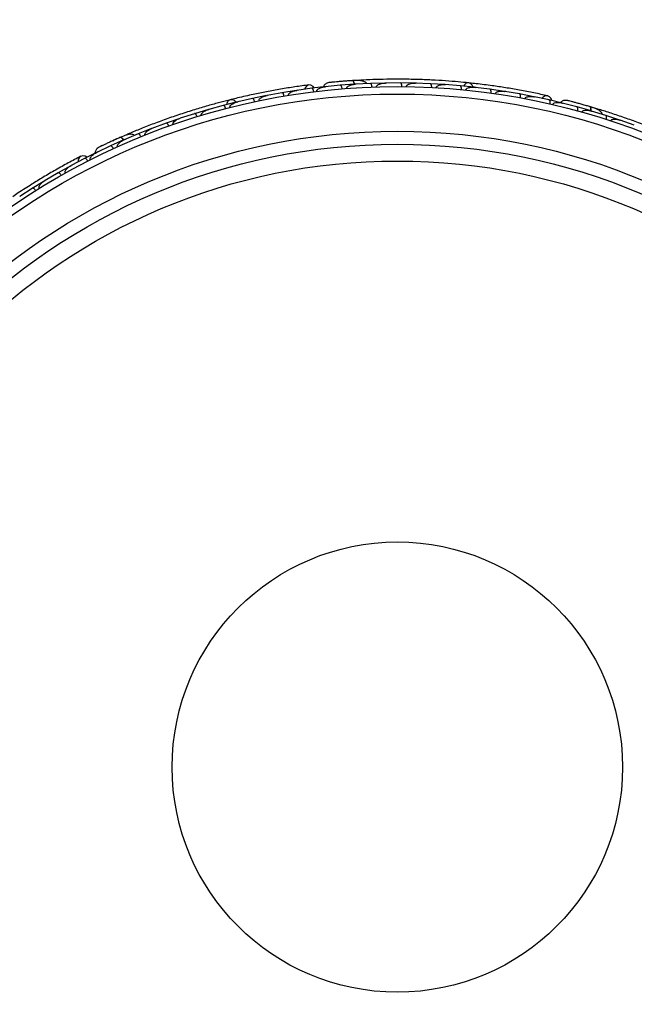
# Model space of a CAD drawing. Header units: millimetres. Extents: x 65 to 121, y 64 to 185.
# Tile 56 of 175: x 96.83 to 100.96, y 81.84 to 88.46. Entities that reach past the tile are written whole.
import ezdxf

# ---------------------------------------------------------------- set-up
doc = ezdxf.new("R2010")
doc.units = ezdxf.units.MM
doc.styles.add('SLDTEXTSTYLE0', font='TXT', dxfattribs={"width": 0.75})
doc.dimstyles.new('SLDDIMSTYLE2', dxfattribs={"dimtxt": 3.5, "dimasz": 3.302, "dimexe": 0, "dimexo": 0.0625, "dimgap": 0.875, "dimtad": 1, "dimlfac": 20, "dimrnd": 1e-09, "dimzin": 12, "dimdsep": 46, "dimtxsty": 'SLDTEXTSTYLE0', "dimsah": 1, "dimcen": 0.09, "dimadec": 0, "dimazin": 3, "dimtfac": 1, "dimtofl": 0, "dimtmove": 0, "dimatfit": 3, "dimfxl": 0, "dimfrac": 2, "dimtolj": 1, "dimtzin": 12, "dimarcsym": 0})

# ---------------------------------------------------------------- blocks, each defined once
blk = doc.blocks.new('_D_2')
at = {"color": 7, "linetype": 'Continuous', "lineweight": 18}
for p, q in [((85.6378, 104.0135), (117.2944, 104.0135)), ((116.2944, 104.0135), (116.2944, 64.0135)), ((85.6378, 64.0135), (117.2944, 64.0135))]:
    blk.add_line(p, q, dxfattribs=at)
for points in [[(116.2944, 104.0135), (115.7864, 100.7115), (116.8024, 100.7115)], [(116.2944, 64.0135), (116.8024, 67.3155), (115.7864, 67.3155)]]:
    blk.add_solid(points, dxfattribs=at)
at = {"color": 7, "linetype": 'Continuous', "lineweight": 18, "insert": (111.7827, 78.2428), "char_height": 3.5, "attachment_point": 1, "rotation": 90, "style": 'SLDTEXTSTYLE0'}
blk.add_mtext('800', dxfattribs=at)

msp = doc.modelspace()

# ---------------------------------------------------------------- linework, layer by layer
at = {"color": 7, "linetype": 'Continuous', "lineweight": 25}
for p, q in [((99.12039, 88.05739), (99.11185, 88.0569)), ((98.69291, 87.98911), (98.59577, 87.97355)), ((98.79658, 88.00329), (98.69575, 87.98913)), ((98.70267, 87.9901), (98.69607, 87.98919)), ((98.89488, 88.01477), (98.79658, 88.00338)), ((98.89233, 88.01398), (98.88657, 88.01343)), ((98.98819, 88.02338), (98.88672, 88.01343)), ((99.08642, 88.03062), (98.98819, 88.02346)), ((99.09555, 88.03074), (99.08915, 88.03041)), ((99.19044, 88.03583), (99.08924, 88.0304)), ((99.2884, 88.03872), (99.19044, 88.0359)), ((99.29806, 88.03845), (99.2911, 88.0384)), ((99.39211, 88.03936), (99.29113, 88.03838)), ((99.48981, 88.03797), (99.39212, 88.03944)), ((99.59323, 88.03407), (99.49257, 88.03751)), ((99.49986, 88.03726), (99.49263, 88.03753)), ((99.69066, 88.02842), (99.59324, 88.03415)), ((99.79379, 88.02001), (99.6934, 88.02784)), ((99.70093, 88.02725), (99.69354, 88.02785)), ((99.89096, 88.01009), (99.79381, 88.02008)), ((99.9938, 87.99716), (99.89367, 88.00939)), ((99.9012, 88.00847), (99.89389, 88.00939)), ((100.0907, 87.98296), (99.99382, 87.99723)), ((100.19326, 87.96546), (100.09339, 87.98214)), ((100.10071, 87.98091), (100.09367, 87.98211)), ((98.3975, 87.93503), (98.29923, 87.91228)), ((98.30662, 87.914), (98.29943, 87.91235)), ((98.49341, 87.95483), (98.3975, 87.93511)), ((98.59577, 87.97347), (98.49623, 87.95498)), ((98.50352, 87.95634), (98.4965, 87.95505)), ((100.28988, 87.94693), (100.19328, 87.96553)), ((100.39215, 87.92481), (100.29256, 87.94598)), ((100.29939, 87.94453), (100.29289, 87.94593)), ((100.48845, 87.90198), (100.39218, 87.92489)), ((98.10195, 87.86073), (98.00845, 87.8328)), ((98.20174, 87.8881), (98.10472, 87.86112)), ((98.112, 87.86315), (98.10485, 87.86118)), ((98.29644, 87.91202), (98.20173, 87.88818)), ((100.48578, 87.9021), (100.48019, 87.90356)), ((100.57908, 87.87815), (100.48033, 87.9035)), ((100.67386, 87.85135), (100.5791, 87.87822)), ((100.71494, 87.86489), (100.67287, 87.87751)), ((100.68248, 87.84834), (100.67636, 87.85023)), ((100.77339, 87.82067), (100.67644, 87.85018)), ((97.90995, 87.80101), (97.81765, 87.76898)), ((98.00846, 87.83272), (97.9127, 87.80152)), ((97.91964, 87.80378), (97.91275, 87.80156)), ((100.86643, 87.78989), (100.77342, 87.82074)), ((100.87542, 87.78633), (100.86886, 87.78867)), ((100.96411, 87.75501), (100.86888, 87.78864)), ((97.72043, 87.73283), (97.62934, 87.69668)), ((97.72959, 87.73588), (97.72307, 87.73345)), ((97.81767, 87.7689), (97.7231, 87.73345)), ((97.5334, 87.65613), (97.44354, 87.61581)), ((97.55616, 87.69291), (97.51583, 87.67553)), ((97.54194, 87.65937), (97.53604, 87.65688)), ((97.62936, 87.69661), (97.53613, 87.6569)), ((97.44357, 87.61574), (97.35162, 87.57168)), ((97.27038, 87.53132), (97.18048, 87.48353)), ((97.35883, 87.57574), (97.27035, 87.5314)), ((97.3567, 87.57412), (97.35148, 87.57164)), ((97.17782, 87.48254), (97.09186, 87.43469)), ((97.18665, 87.48681), (97.18076, 87.4837)), ((97.09189, 87.43462), (97.00467, 87.3832)), ((97.01106, 87.38697), (97.0049, 87.38336)), ((96.91872, 87.33069), (96.83415, 87.2757)), ((97.00207, 87.3821), (96.91869, 87.33076)), ((96.84051, 87.27984), (96.83432, 87.27584))]:
    msp.add_line(p, q, dxfattribs=at)
at = {"color": 1, "linetype": 'Continuous', "lineweight": 25, "flags": 128}
for points in [[(99.08553, 88.03029), (99.08473, 88.03339), (99.08231, 88.04083), (99.07956, 88.04688), (99.07658, 88.05132), (99.07349, 88.05397), (99.07041, 88.05474)], [(100.673, 87.8521), (100.67322, 87.85453), (100.6735, 87.86235), (100.67298, 87.86898), (100.6717, 87.87417), (100.66971, 87.87772), (100.66707, 87.87949)], [(97.53268, 87.65553), (97.53086, 87.65816), (97.52605, 87.66433), (97.52139, 87.66907), (97.51707, 87.67223), (97.51326, 87.67366), (97.51011, 87.67332)]]:
    msp.add_lwpolyline(points, dxfattribs=at)
at = {"color": 7, "linetype": 'Continuous', "lineweight": 25, "flags": 128}
for points in [[(98.81393, 88.00573), (98.80519, 88.01646), (98.79133, 88.02481), (98.77638, 88.02606), (98.76253, 88.02001), (98.75183, 88.00757), (98.74732, 87.99683)], [(99.88226, 88.01118), (99.87561, 88.0246), (99.864, 88.03547), (99.84983, 88.03975), (99.83516, 88.03682), (99.82211, 88.02711), (99.81566, 88.01824)], [(98.28789, 87.91006), (98.27705, 87.9204), (98.26242, 87.92664), (98.24765, 87.92582), (98.23487, 87.91805), (98.22592, 87.90446), (98.22289, 87.89392)], [(100.40929, 87.92116), (100.40475, 87.93423), (100.39459, 87.94682), (100.38096, 87.95311), (100.36588, 87.95216), (100.35157, 87.94413), (100.34366, 87.93558)], [(100.61959, 87.89307), (100.61992, 87.89296), (100.62023, 87.89284)], [(97.46501, 87.65321), (97.46533, 87.65334), (97.46565, 87.65344)], [(97.28586, 87.53955), (97.27397, 87.54664), (97.25809, 87.54975), (97.24361, 87.54581), (97.23267, 87.53539), (97.22687, 87.52004), (97.22631, 87.50841)]]:
    msp.add_lwpolyline(points, dxfattribs=at)
at = {"color": 7, "linetype": 'Continuous', "lineweight": 25}
for radius in [4.575, 4.525, 4.275, 4.188, 4.075, 1.51349]:
    msp.add_circle((99.37181, 83.43957), radius, dxfattribs=at)
for centre, start, end in [((99.12388, 88.03227), 43.565711, 89.045471), ((100.70963, 87.84009), 23.565711, 69.045471), ((97.56803, 87.6705), 63.565711, 109.045471)]:
    msp.add_arc(centre, 0.02567, start, end, dxfattribs=at)
for points, knots in [([(99.07364, 88.05495), (99.06407, 88.05431), (99.04498, 88.05304), (99.01546, 88.05084), (98.9872, 88.04856), (98.96162, 88.04634), (98.94, 88.04435), (98.92384, 88.04279), (98.91352, 88.04176), (98.91228, 88.04162), (98.91168, 88.04155)], [0, 0, 0, 0, 0.1253341, 0.2502351, 0.3757048, 0.5015073, 0.6270811, 0.7524027, 0.8783335, 1, 1, 1, 1]), ([(99.04294, 88.05285), (99.04125, 88.05273), (99.03384, 88.05221), (99.02667, 88.05167), (99.02114, 88.05125)], [0, 0, 0, 0, 0.2287199, 1, 1, 1, 1]), ([(99.16583, 88.03435), (99.16455, 88.03615), (99.16035, 88.04207), (99.14463, 88.05131), (99.11477, 88.05733), (99.08549, 88.05562), (99.07037, 88.05473)], [0, 0, 0, 0, 0.0722062, 0.2380923, 0.6065513, 1, 1, 1, 1]), ([(99.08422, 88.02941), (99.08413, 88.02993), (99.08316, 88.03568), (99.08015, 88.04417), (99.0756, 88.05274), (99.0722, 88.0548), (99.07053, 88.05474), (99.07041, 88.05474)], [0, 0, 0, 0, 0.0316493, 0.3464731, 0.6613851, 0.9762941, 1, 1, 1, 1]), ([(99.11186, 88.05687), (99.11188, 88.05688), (99.11218, 88.05707), (99.10822, 88.0568), (99.09949, 88.05648), (99.08564, 88.05569), (99.07463, 88.05497), (99.07139, 88.05475)], [0, 0, 0, 0, 0.0063417, 0.1391324, 0.4541713, 0.8392735, 1, 1, 1, 1]), ([(99.85148, 88.03963), (99.82855, 88.04193), (99.78279, 88.04651), (99.69732, 88.05339), (99.60334, 88.05907), (99.5032, 88.06307), (99.40094, 88.06481), (99.30101, 88.06436), (99.20606, 88.06193), (99.15138, 88.05926), (99.12402, 88.05792)], [0, 0, 0, 0, 0.1251424, 0.2497929, 0.374676, 0.4998622, 0.6249666, 0.7502587, 0.8750633, 1, 1, 1, 1]), ([(98.77746, 88.02622), (98.74693, 88.0221), (98.68886, 88.01427), (98.59101, 87.99852), (98.49643, 87.98132), (98.39969, 87.96154), (98.31965, 87.94375), (98.26921, 87.93106), (98.25459, 87.92738)], [0, 0, 0, 0, 0.2180556, 0.4147202, 0.5912036, 0.7489875, 0.9272426, 1, 1, 1, 1]), ([(98.64043, 87.95573), (98.64035, 87.95626), (98.6402, 87.95735), (98.64028, 87.95876), (98.64054, 87.96035), (98.64106, 87.9621), (98.64239, 87.96485), (98.64469, 87.96798), (98.64799, 87.97118), (98.65161, 87.97397), (98.65759, 87.97781), (98.66638, 87.98202), (98.67698, 87.98563), (98.68681, 87.98808), (98.6928, 87.98918), (98.69586, 87.98963), (98.69594, 87.98964)], [0, 0, 0, 0, 0.0217263, 0.0440717, 0.056601, 0.0870518, 0.1183672, 0.1825799, 0.2489896, 0.3133572, 0.3782152, 0.5548314, 0.7342426, 0.8650927, 0.9964288, 1, 1, 1, 1]), ([(98.81013, 87.97996), (98.81003, 87.98073), (98.80981, 87.98229), (98.80929, 87.98506), (98.80852, 87.98826), (98.80742, 87.99168), (98.80614, 87.99482), (98.80465, 87.99767), (98.80296, 88.00012), (98.80114, 88.00198), (98.79928, 88.00316), (98.79783, 88.00352), (98.79697, 88.00351), (98.79671, 88.00348), (98.79668, 88.00347)], [0, 0, 0, 0, 0.0572484, 0.1150942, 0.209042, 0.3055824, 0.4021659, 0.5012351, 0.6118761, 0.7257482, 0.8366098, 0.9503401, 0.9934891, 1, 1, 1, 1]), ([(98.82964, 87.98233), (98.8296, 87.98274), (98.82944, 87.98424), (98.82989, 87.98734), (98.83225, 87.99213), (98.84009, 88.00005), (98.85353, 88.00659), (98.87035, 88.01155), (98.88114, 88.01332), (98.88664, 88.01391), (98.88673, 88.01392)], [0, 0, 0, 0, 0.0165279, 0.0607653, 0.1238722, 0.2334997, 0.5249132, 0.7588895, 0.9964268, 1, 1, 1, 1]), ([(98.91177, 88.04157), (98.90767, 88.04065), (98.89965, 88.03885), (98.88917, 88.03274), (98.88118, 88.02503), (98.87576, 88.01823), (98.87437, 88.01366), (98.87398, 88.01235)], [0, 0, 0, 0, 0.25090995, 0.49092799, 0.71444303, 0.91817123, 1, 1, 1, 1]), ([(98.93975, 88.04434), (98.93229, 88.04363), (98.91735, 88.0422), (98.9137, 88.04179), (98.91187, 88.04159)], [0, 0, 0, 0, 0.4997894, 1, 1, 1, 1]), ([(99.00056, 87.99948), (99.00039, 88.00104), (98.99995, 88.00518), (98.9984, 88.01155), (98.9958, 88.01783), (98.99249, 88.02223), (98.98982, 88.02353), (98.98838, 88.02356), (98.98812, 88.02354), (98.98808, 88.02353)], [0, 0, 0, 0, 0.1153787, 0.305714, 0.5012752, 0.7256734, 0.9502371, 0.9934744, 1, 1, 1, 1]), ([(99.03115, 88.00187), (99.03112, 88.00255), (99.03105, 88.00434), (99.03175, 88.00692), (99.03301, 88.0094), (99.03487, 88.012), (99.0376, 88.01474), (99.04324, 88.01897), (99.05193, 88.02328), (99.06373, 88.02711), (99.07618, 88.02967), (99.08482, 88.03061), (99.08921, 88.03088), (99.0893, 88.03088)], [0, 0, 0, 0, 0.0273362, 0.0720005, 0.1064447, 0.1418261, 0.2047207, 0.2691162, 0.4424555, 0.6206909, 0.807759, 0.9964261, 1, 1, 1, 1]), ([(99.20181, 88.01141), (99.20171, 88.01298), (99.20145, 88.01713), (99.20018, 88.02356), (99.19786, 88.02995), (99.19473, 88.03449), (99.19211, 88.03591), (99.19066, 88.036), (99.1904, 88.03599), (99.19037, 88.03599)], [0, 0, 0, 0, 0.11561, 0.3057804, 0.5012224, 0.7256982, 0.9503445, 0.9934853, 1, 1, 1, 1]), ([(99.23212, 88.01243), (99.23215, 88.0134), (99.2322, 88.01551), (99.23373, 88.01927), (99.23787, 88.02443), (99.25081, 88.03277), (99.26963, 88.03744), (99.28522, 88.03875), (99.29122, 88.03886), (99.2913, 88.03886)], [0, 0, 0, 0, 0.0388574, 0.084812, 0.162938, 0.3126958, 0.7369051, 0.9964149, 1, 1, 1, 1]), ([(99.40247, 88.01446), (99.40247, 88.01469), (99.40247, 88.01751), (99.40207, 88.02294), (99.40052, 88.0299), (99.39805, 88.03562), (99.39512, 88.03883), (99.39301, 88.03951), (99.39212, 88.03952), (99.39209, 88.03952)], [0, 0, 0, 0, 0.016652, 0.2070285, 0.3985507, 0.5993597, 0.831024, 0.9934916, 1, 1, 1, 1]), ([(99.43257, 88.01416), (99.43256, 88.01423), (99.43256, 88.01549), (99.43308, 88.01823), (99.43561, 88.0226), (99.44283, 88.02896), (99.45613, 88.03429), (99.47384, 88.03764), (99.48632, 88.03814), (99.49266, 88.03798), (99.49274, 88.03798)], [0, 0, 0, 0, 0.0028352, 0.050977, 0.1103366, 0.2078119, 0.4531845, 0.7216401, 0.9964148, 1, 1, 1, 1]), ([(99.60253, 88.00875), (99.60254, 88.00897), (99.60267, 88.01179), (99.6025, 88.01723), (99.60126, 88.02425), (99.59904, 88.03007), (99.59625, 88.03341), (99.59417, 88.03418), (99.59328, 88.03423), (99.59325, 88.03423)], [0, 0, 0, 0, 0.0167419, 0.2070718, 0.3985504, 0.5993354, 0.8310375, 0.9934948, 1, 1, 1, 1]), ([(99.63249, 88.00713), (99.63251, 88.00746), (99.63258, 88.00854), (99.63317, 88.01096), (99.63504, 88.01425), (99.63994, 88.01904), (99.6478, 88.02304), (99.66605, 88.0285), (99.68161, 88.02913), (99.69354, 88.0283), (99.69362, 88.0283)], [0, 0, 0, 0, 0.0130732, 0.044023, 0.1002245, 0.1663566, 0.3297208, 0.4739231, 0.9964125, 1, 1, 1, 1]), ([(99.80201, 87.9943), (99.80212, 87.99587), (99.80241, 88.00003), (99.80199, 88.00657), (99.80051, 88.0132), (99.798, 88.01811), (99.79557, 88.01986), (99.79415, 88.02014), (99.79389, 88.02016), (99.79385, 88.02017)], [0, 0, 0, 0, 0.1158119, 0.3058371, 0.5011744, 0.7257197, 0.95044, 0.9934949, 1, 1, 1, 1]), ([(99.8319, 87.99137), (99.83197, 87.99195), (99.8322, 87.99375), (99.83361, 87.99682), (99.83846, 88.00231), (99.84714, 88.00638), (99.86626, 88.01125), (99.88195, 88.0112), (99.89387, 88.00985), (99.89395, 88.00984)], [0, 0, 0, 0, 0.02335004, 0.07346177, 0.13469803, 0.32555297, 0.4727956, 0.99641145, 1, 1, 1, 1]), ([(100.38203, 87.95289), (100.35193, 87.95946), (100.29469, 87.97196), (100.19735, 87.99063), (100.10259, 88.00681), (100.00492, 88.02132), (99.92362, 88.03197), (99.87189, 88.0373), (99.85689, 88.03884)], [0, 0, 0, 0, 0.2180556, 0.4147202, 0.5912036, 0.7489875, 0.9272426, 1, 1, 1, 1]), ([(99.89101, 88.01017), (99.89104, 88.01017), (99.89197, 88.01006), (99.89281, 88.00934), (99.89362, 88.00864)], [0, 0, 0, 0, 0.0365832, 1, 1, 1, 1]), ([(100.00091, 87.97111), (100.00108, 87.97267), (100.00155, 87.97681), (100.00142, 87.98337), (100.00024, 87.99006), (99.99794, 87.99508), (99.9956, 87.99692), (99.99419, 87.99727), (99.99393, 87.9973), (99.9939, 87.99731)], [0, 0, 0, 0, 0.1157169, 0.3058088, 0.5011944, 0.7257089, 0.9503963, 0.9934905, 1, 1, 1, 1]), ([(100.03079, 87.96686), (100.03095, 87.96768), (100.03125, 87.96926), (100.03267, 87.97204), (100.03621, 87.97602), (100.04273, 87.97961), (100.05623, 87.98379), (100.07348, 87.98484), (100.08768, 87.98352), (100.09363, 87.98258), (100.09372, 87.98257)], [0, 0, 0, 0, 0.0336188, 0.0647198, 0.1259403, 0.2511281, 0.3754616, 0.735616, 0.9964191, 1, 1, 1, 1]), ([(100.09078, 87.98303), (100.09082, 87.98303), (100.09174, 87.98288), (100.09255, 87.98212), (100.09333, 87.98139)], [0, 0, 0, 0, 0.0365645, 1, 1, 1, 1]), ([(98.24924, 87.92626), (98.22691, 87.92058), (98.18234, 87.90925), (98.09967, 87.88647), (98.00942, 87.85967), (97.91394, 87.82918), (97.81726, 87.79584), (97.72351, 87.76124), (97.63512, 87.72648), (97.58464, 87.70527), (97.55939, 87.69465)], [0, 0, 0, 0, 0.1251424, 0.2497929, 0.374676, 0.4998622, 0.6249666, 0.7502587, 0.8750633, 1, 1, 1, 1]), ([(98.41309, 87.91299), (98.41272, 87.91452), (98.41174, 87.91857), (98.40938, 87.92468), (98.40598, 87.93056), (98.40211, 87.9345), (98.39927, 87.93543), (98.39783, 87.93527), (98.39758, 87.93522), (98.39754, 87.93521)], [0, 0, 0, 0, 0.1157169, 0.3058088, 0.5011944, 0.7257089, 0.9503963, 0.9934905, 1, 1, 1, 1]), ([(98.44262, 87.91921), (98.44249, 87.92004), (98.44224, 87.92163), (98.44262, 87.92473), (98.44458, 87.92968), (98.44948, 87.93528), (98.46074, 87.94382), (98.47659, 87.95071), (98.49038, 87.95433), (98.4963, 87.95548), (98.49638, 87.9555)], [0, 0, 0, 0, 0.03361883, 0.0647198, 0.12594027, 0.25112806, 0.37546159, 0.73561596, 0.99641906, 1, 1, 1, 1]), ([(98.61037, 87.95076), (98.61033, 87.95098), (98.60985, 87.95375), (98.60851, 87.95903), (98.60579, 87.96562), (98.60237, 87.97083), (98.59894, 87.97349), (98.59675, 87.9738), (98.59588, 87.97365), (98.59585, 87.97365)], [0, 0, 0, 0, 0.0163611, 0.206885, 0.3985455, 0.5994314, 0.8309806, 0.9934816, 1, 1, 1, 1]), ([(100.19921, 87.93913), (100.19925, 87.93935), (100.19974, 87.94211), (100.20029, 87.94753), (100.19999, 87.95466), (100.19856, 87.96072), (100.19624, 87.9644), (100.19429, 87.96543), (100.19342, 87.9656), (100.19339, 87.9656)], [0, 0, 0, 0, 0.0163611, 0.206885, 0.3985455, 0.5994314, 0.8309806, 0.9934816, 1, 1, 1, 1]), ([(100.22915, 87.93352), (100.22942, 87.93458), (100.22978, 87.93595), (100.23122, 87.93849), (100.23461, 87.94223), (100.24153, 87.9457), (100.25538, 87.94929), (100.27277, 87.94957), (100.28688, 87.94763), (100.29284, 87.94642), (100.29292, 87.9464)], [0, 0, 0, 0, 0.0439924, 0.0565425, 0.1182118, 0.2485839, 0.3779124, 0.7339208, 0.9964229, 1, 1, 1, 1]), ([(100.29, 87.947), (100.29003, 87.94699), (100.29095, 87.9468), (100.29172, 87.94601), (100.29246, 87.94524)], [0, 0, 0, 0, 0.0365399, 1, 1, 1, 1]), ([(100.39691, 87.89824), (100.39722, 87.89978), (100.39805, 87.90386), (100.39851, 87.91039), (100.39793, 87.91717), (100.39611, 87.92237), (100.39396, 87.92441), (100.3926, 87.92487), (100.39234, 87.92493), (100.39231, 87.92494)], [0, 0, 0, 0, 0.1152798, 0.3056806, 0.5012898, 0.7256609, 0.9501956, 0.9934701, 1, 1, 1, 1]), ([(100.51349, 87.92138), (100.50932, 87.92192), (100.50117, 87.92297), (100.48924, 87.92081), (100.47909, 87.9163), (100.47167, 87.91176), (100.46881, 87.90794), (100.46798, 87.90685)], [0, 0, 0, 0, 0.25091, 0.490928, 0.714443, 0.9181712, 1, 1, 1, 1]), ([(100.67017, 87.87859), (100.66097, 87.88126), (100.6426, 87.88659), (100.6141, 87.89462), (100.58676, 87.90215), (100.56197, 87.90881), (100.54097, 87.91434), (100.52525, 87.9184), (100.5152, 87.92096), (100.51399, 87.92125), (100.5134, 87.92139)], [0, 0, 0, 0, 0.1253341, 0.2502351, 0.3757048, 0.5015073, 0.6270811, 0.7524027, 0.8783335, 1, 1, 1, 1]), ([(100.54073, 87.91441), (100.53347, 87.91629), (100.51895, 87.92006), (100.51538, 87.92093), (100.51359, 87.92136)], [0, 0, 0, 0, 0.49978944, 1, 1, 1, 1]), ([(98.05457, 87.82083), (98.05448, 87.82114), (98.05417, 87.82219), (98.0539, 87.82466), (98.05453, 87.8284), (98.0575, 87.83457), (98.06352, 87.84102), (98.0788, 87.85239), (98.0932, 87.8583), (98.1047, 87.86161), (98.10477, 87.86163)], [0, 0, 0, 0, 0.01307317, 0.044023, 0.10022455, 0.16635662, 0.32972078, 0.47392312, 0.99641253, 1, 1, 1, 1]), ([(98.21826, 87.86675), (98.21782, 87.86827), (98.21667, 87.87227), (98.21404, 87.87827), (98.21038, 87.884), (98.20634, 87.88776), (98.20346, 87.88857), (98.20203, 87.88834), (98.20178, 87.88828), (98.20174, 87.88827)], [0, 0, 0, 0, 0.1158119, 0.3058371, 0.5011744, 0.7257197, 0.95044, 0.9934949, 1, 1, 1, 1]), ([(98.24734, 87.87423), (98.24722, 87.87479), (98.24682, 87.87656), (98.24709, 87.87993), (98.24977, 87.88674), (98.25654, 87.89354), (98.27283, 87.90466), (98.2876, 87.90998), (98.29925, 87.91278), (98.29933, 87.9128)], [0, 0, 0, 0, 0.02335, 0.0734618, 0.134698, 0.325553, 0.4727956, 0.9964114, 1, 1, 1, 1]), ([(100.41605, 87.8938), (100.41615, 87.8942), (100.41651, 87.89567), (100.418, 87.89842), (100.42185, 87.90212), (100.43193, 87.90688), (100.4468, 87.90843), (100.46431, 87.90734), (100.47505, 87.90531), (100.48042, 87.90398), (100.4805, 87.90396)], [0, 0, 0, 0, 0.0165279, 0.0607653, 0.1238722, 0.2334997, 0.5249132, 0.7588895, 0.9964268, 1, 1, 1, 1]), ([(100.58253, 87.85146), (100.58291, 87.85298), (100.5839, 87.85702), (100.58463, 87.86354), (100.58434, 87.87033), (100.58273, 87.8756), (100.58066, 87.87773), (100.57932, 87.87825), (100.57907, 87.87832), (100.57903, 87.87833)], [0, 0, 0, 0, 0.1153787, 0.305714, 0.5012752, 0.7256734, 0.9502371, 0.9934744, 1, 1, 1, 1]), ([(100.61209, 87.84324), (100.6123, 87.84389), (100.61284, 87.8456), (100.61489, 87.8485), (100.61956, 87.8521), (100.63188, 87.85636), (100.65184, 87.85636), (100.66826, 87.8531), (100.67658, 87.85064), (100.67666, 87.85062)], [0, 0, 0, 0, 0.02738856, 0.07213853, 0.14188493, 0.26909457, 0.6203421, 0.99641921, 1, 1, 1, 1]), ([(100.63663, 87.88824), (100.63653, 87.88827), (100.63083, 87.88993), (100.62516, 87.89151), (100.61958, 87.89307)], [0, 0, 0, 0, 0.0166893, 1, 1, 1, 1]), ([(100.74976, 87.8277), (100.74918, 87.82983), (100.74725, 87.83683), (100.73564, 87.85088), (100.70964, 87.86675), (100.68154, 87.87516), (100.66703, 87.8795)], [0, 0, 0, 0, 0.07220623, 0.23809231, 0.60655127, 1, 1, 1, 1]), ([(100.67157, 87.852), (100.6716, 87.85218), (100.67257, 87.85754), (100.67258, 87.86622), (100.67127, 87.87585), (100.66877, 87.87894), (100.66718, 87.87946), (100.66707, 87.87949)], [0, 0, 0, 0, 0.0108918, 0.332464, 0.6541266, 0.975786, 1, 1, 1, 1]), ([(100.6738, 87.85146), (100.67383, 87.85145), (100.67473, 87.85118), (100.67543, 87.85033), (100.6761, 87.84951)], [0, 0, 0, 0, 0.0365902, 1, 1, 1, 1]), ([(101.39586, 87.59815), (101.37511, 87.60815), (101.33368, 87.62812), (101.25571, 87.66381), (101.16934, 87.70129), (101.0766, 87.7393), (100.98111, 87.77591), (100.88706, 87.80966), (100.797, 87.83985), (100.7447, 87.85605), (100.71853, 87.86415)], [0, 0, 0, 0, 0.12514236, 0.24979293, 0.37467599, 0.49986222, 0.62496663, 0.75025874, 0.87506325, 1, 1, 1, 1]), ([(97.8643, 87.75906), (97.86427, 87.75913), (97.86384, 87.76031), (97.86339, 87.76306), (97.86427, 87.76803), (97.86889, 87.77648), (97.87955, 87.78604), (97.89505, 87.79524), (97.90661, 87.79998), (97.91262, 87.80199), (97.9127, 87.80202)], [0, 0, 0, 0, 0.0028352, 0.050977, 0.1103366, 0.2078119, 0.4531845, 0.7216401, 0.9964148, 1, 1, 1, 1]), ([(98.02587, 87.8121), (98.0258, 87.81232), (98.02496, 87.81501), (98.02294, 87.82007), (98.01937, 87.82624), (98.01529, 87.83095), (98.01153, 87.83313), (98.00931, 87.83315), (98.00846, 87.83289), (98.00842, 87.83288)], [0, 0, 0, 0, 0.0167419, 0.2070718, 0.3985504, 0.5993354, 0.8310375, 0.9934948, 1, 1, 1, 1]), ([(100.77572, 87.79383), (100.77617, 87.79535), (100.77734, 87.79934), (100.77835, 87.80581), (100.77835, 87.81261), (100.77697, 87.81795), (100.77498, 87.82017), (100.77366, 87.82075), (100.77341, 87.82084), (100.77338, 87.82085)], [0, 0, 0, 0, 0.11561, 0.3057804, 0.5012224, 0.7256982, 0.9503445, 0.9934853, 1, 1, 1, 1]), ([(100.80456, 87.78443), (100.80491, 87.78533), (100.80569, 87.78729), (100.80841, 87.79031), (100.81407, 87.79373), (100.82907, 87.79715), (100.84836, 87.7951), (100.86346, 87.791), (100.86913, 87.78905), (100.8692, 87.78903)], [0, 0, 0, 0, 0.0388574, 0.084812, 0.162938, 0.3126958, 0.7369051, 0.9964149, 1, 1, 1, 1]), ([(100.8664, 87.78999), (100.86643, 87.78998), (100.86732, 87.78967), (100.86798, 87.78879), (100.86862, 87.78794)], [0, 0, 0, 0, 0.03659712, 1, 1, 1, 1]), ([(97.67653, 87.68888), (97.67622, 87.6898), (97.67556, 87.6918), (97.6757, 87.69585), (97.67784, 87.70212), (97.68714, 87.71438), (97.70322, 87.72521), (97.71743, 87.73177), (97.72302, 87.73393), (97.7231, 87.73395)], [0, 0, 0, 0, 0.0388574, 0.084812, 0.162938, 0.3126958, 0.7369051, 0.9964149, 1, 1, 1, 1]), ([(97.83591, 87.74905), (97.83583, 87.74926), (97.83487, 87.75191), (97.83264, 87.75688), (97.82881, 87.76288), (97.82452, 87.76741), (97.82067, 87.76944), (97.81846, 87.76935), (97.81762, 87.76906), (97.81759, 87.76905)], [0, 0, 0, 0, 0.016652, 0.2070285, 0.3985507, 0.5993597, 0.831024, 0.9934916, 1, 1, 1, 1]), ([(97.51306, 87.67462), (97.5043, 87.67076), (97.48679, 87.66303), (97.4598, 87.65087), (97.43402, 87.63906), (97.41075, 87.62823), (97.39111, 87.61896), (97.37646, 87.61197), (97.36711, 87.60747), (97.366, 87.60692), (97.36545, 87.60664)], [0, 0, 0, 0, 0.1253341, 0.2502351, 0.3757048, 0.5015073, 0.6270811, 0.7524027, 0.8783335, 1, 1, 1, 1]), ([(97.48112, 87.66044), (97.48103, 87.66039), (97.4756, 87.65801), (97.47026, 87.65559), (97.465, 87.6532)], [0, 0, 0, 0, 0.0174037, 1, 1, 1, 1]), ([(97.49129, 87.61021), (97.49103, 87.61084), (97.49035, 87.6125), (97.49005, 87.61604), (97.49132, 87.6218), (97.49802, 87.63299), (97.51331, 87.64582), (97.52799, 87.65387), (97.53594, 87.65734), (97.53601, 87.65737)], [0, 0, 0, 0, 0.0273886, 0.0721385, 0.1418849, 0.2690946, 0.6203421, 0.9964192, 1, 1, 1, 1]), ([(97.60674, 87.6868), (97.60493, 87.68806), (97.59895, 87.69218), (97.58102, 87.69548), (97.55091, 87.69093), (97.52398, 87.67931), (97.51007, 87.67331)], [0, 0, 0, 0, 0.0722062, 0.2380923, 0.6065513, 1, 1, 1, 1]), ([(97.53174, 87.65424), (97.53148, 87.65471), (97.52861, 87.65978), (97.52287, 87.66672), (97.51567, 87.67323), (97.51177, 87.67399), (97.51022, 87.67337), (97.51011, 87.67332)], [0, 0, 0, 0, 0.0316493, 0.3464731, 0.6613851, 0.9762941, 1, 1, 1, 1]), ([(97.6484, 87.67755), (97.64777, 87.67899), (97.6461, 87.68281), (97.64271, 87.68842), (97.63834, 87.69362), (97.63385, 87.69682), (97.6309, 87.69725), (97.62951, 87.69684), (97.62927, 87.69675), (97.62924, 87.69673)], [0, 0, 0, 0, 0.11561, 0.3057804, 0.5012224, 0.7256982, 0.9503445, 0.9934853, 1, 1, 1, 1]), ([(97.36553, 87.60669), (97.362, 87.60443), (97.35508, 87.59999), (97.34732, 87.59066), (97.34245, 87.58069), (97.33968, 87.57244), (97.33994, 87.56768), (97.34002, 87.56631)], [0, 0, 0, 0, 0.25091, 0.490928, 0.714443, 0.9181712, 1, 1, 1, 1]), ([(97.39088, 87.61887), (97.38411, 87.61564), (97.37057, 87.60919), (97.36727, 87.60756), (97.36562, 87.60674)], [0, 0, 0, 0, 0.4997894, 1, 1, 1, 1]), ([(97.46336, 87.59751), (97.46267, 87.59892), (97.46084, 87.60265), (97.45721, 87.60811), (97.45262, 87.61312), (97.448, 87.61613), (97.44505, 87.61643), (97.44368, 87.61597), (97.44345, 87.61586), (97.44342, 87.61585)], [0, 0, 0, 0, 0.1153787, 0.305714, 0.5012752, 0.7256734, 0.9502371, 0.9934744, 1, 1, 1, 1]), ([(97.24457, 87.54633), (97.21729, 87.53202), (97.16541, 87.5048), (97.07884, 87.45653), (96.99585, 87.40802), (96.91171, 87.35635), (96.84258, 87.31225), (96.79953, 87.28308), (96.78705, 87.27462)], [0, 0, 0, 0, 0.21805555, 0.41472016, 0.59120361, 0.74898753, 0.9272426, 1, 1, 1, 1]), ([(97.2911, 87.51403), (97.29035, 87.51541), (97.28836, 87.51907), (97.28451, 87.52437), (97.27972, 87.52919), (97.27498, 87.532), (97.27202, 87.53218), (97.27068, 87.53166), (97.27045, 87.53154), (97.27041, 87.53153)], [0, 0, 0, 0, 0.1152798, 0.3056806, 0.5012898, 0.7256609, 0.9501956, 0.9934701, 1, 1, 1, 1]), ([(97.30862, 87.52293), (97.30844, 87.5233), (97.30777, 87.52466), (97.30714, 87.52772), (97.30772, 87.53304), (97.31238, 87.54316), (97.32277, 87.5539), (97.33688, 87.56432), (97.34642, 87.56968), (97.35139, 87.57211), (97.35146, 87.57214)], [0, 0, 0, 0, 0.0165279, 0.0607653, 0.1238722, 0.2334997, 0.5249132, 0.7588895, 0.9964268, 1, 1, 1, 1]), ([(97.13992, 87.43322), (97.13944, 87.43421), (97.13883, 87.43549), (97.1383, 87.43836), (97.1385, 87.44341), (97.14157, 87.45051), (97.14987, 87.46216), (97.16301, 87.47355), (97.17506, 87.48114), (97.18041, 87.48404), (97.18048, 87.48408)], [0, 0, 0, 0, 0.04399244, 0.05654248, 0.11821178, 0.24858393, 0.3779124, 0.73392078, 0.99642285, 1, 1, 1, 1]), ([(97.11337, 87.41827), (97.11326, 87.41846), (97.11186, 87.4209), (97.1088, 87.42541), (97.10399, 87.43067), (97.09899, 87.43439), (97.09486, 87.43572), (97.0927, 87.43526), (97.09193, 87.43483), (97.0919, 87.43481)], [0, 0, 0, 0, 0.0163611, 0.206885, 0.3985455, 0.5994314, 0.8309806, 0.9934816, 1, 1, 1, 1]), ([(96.94091, 87.3153), (96.94004, 87.31662), (96.93773, 87.32009), (96.93342, 87.32502), (96.92821, 87.32939), (96.92323, 87.33176), (96.92025, 87.33167), (96.91895, 87.33103), (96.91873, 87.33089), (96.9187, 87.33087)], [0, 0, 0, 0, 0.1157169, 0.3058088, 0.5011944, 0.7257089, 0.9503963, 0.9934905, 1, 1, 1, 1]), ([(96.96653, 87.33126), (96.96612, 87.33199), (96.96534, 87.33339), (96.96464, 87.33644), (96.96479, 87.34176), (96.96748, 87.3487), (96.97514, 87.36058), (96.98768, 87.37248), (96.9994, 87.38059), (97.00457, 87.3837), (97.00464, 87.38374)], [0, 0, 0, 0, 0.0336188, 0.0647198, 0.1259403, 0.2511281, 0.3754616, 0.735616, 0.9964191, 1, 1, 1, 1])]:
    msp.add_open_spline(points, degree=3, knots=knots, dxfattribs=at)

# ---------------------------------------------------------------- dimensions: what is measured, and where the dimension line sits
at = {"color": 7, "linetype": 'Continuous', "lineweight": 18}
dim = msp.add_linear_dim(base=(116.29442, 64.01348), p1=(84.6378, 104.01348), p2=(84.6378, 64.01348), angle=90, dimstyle='SLDDIMSTYLE2', dxfattribs=at)
dim.commit()
dim.dimension.update_dxf_attribs({"geometry": '_D_2', "text_midpoint": (116.29442, 82.12194), "dimtype": 160})

doc.saveas('drawing.dxf')
